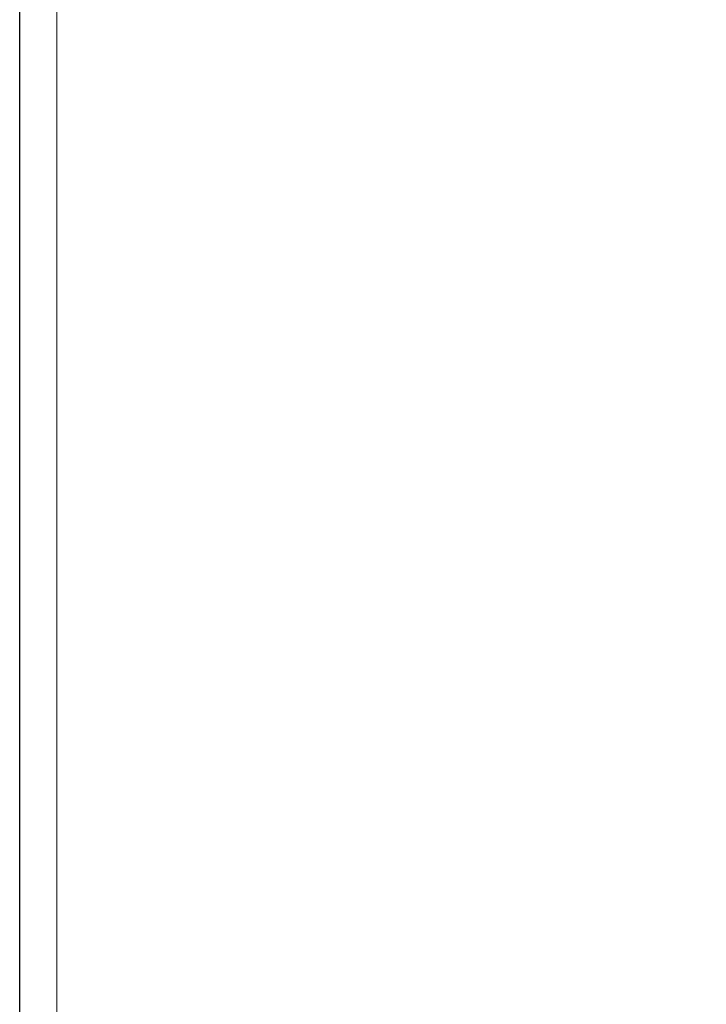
# Model space of a CAD drawing. Header units: inches. Extents: x 0 to 20790, y -12 to 14700.
# Tile 188 of 256: x 7924 to 7953, y 10374 to 10416. Entities that reach past the tile are written whole.
import ezdxf

# ---------------------------------------------------------------- set-up
doc = ezdxf.new("R2010")
doc.units = ezdxf.units.IN
doc.layers.add('1', color=7, linetype='Continuous', true_color=0xffffff)
doc.layers.add('254', color=7, linetype='Continuous', true_color=0xffffff)
doc.styles.add('latin_extended', font='simplex.shx')
doc.dimstyles.get("Standard").update_dxf_attribs({"dimtxt": 0.18, "dimasz": 0.18, "dimexe": 0.18, "dimexo": 0.0625, "dimgap": 0.09, "dimtad": 0, "dimtih": 1, "dimtoh": 1, "dimdec": 4, "dimzin": 0, "dimdsep": 46, "dimtxsty": 'Standard', "dimcen": 0.09, "dimadec": 0, "dimazin": 0, "dimtfac": 1, "dimtdec": 4, "dimtofl": 0, "dimtmove": 0, "dimatfit": 3, "dimfxl": 1, "dimtolj": 1, "dimtzin": 0, "dimarcsym": 0})

# ---------------------------------------------------------------- blocks, each defined once
blk = doc.blocks.new('_U4')
at = {"layer": '254', "color": 3, "linetype": 'Continuous', "lineweight": 13, "transparency": 16777216}
for p, q in [((1196.915, 10968.48), (1196.915, 7971.958)), ((8181.915, 9131.481), (8181.915, 7971.958)), ((1319.415, 8006.958), (8059.415, 8006.958))]:
    blk.add_line(p, q, dxfattribs=at)
at = {"layer": '254', "color": 3, "transparency": 16777216}
for points in [[(1319.415, 8027.374), (1319.415, 7986.541), (1196.915, 8006.958)], [(8059.415, 7986.541), (8059.415, 8027.374), (8181.915, 8006.958)]]:
    blk.add_solid(points, dxfattribs=at)
at = {"layer": 'Defpoints', "color": 0, "transparency": 16777216}
for p in [(1196.915, 11003.48), (8181.915, 9166.481), (8181.915, 8006.958)]:
    blk.add_point(p, dxfattribs=at)
at = {"layer": '254', "color": 2, "lineweight": 13, "transparency": 16777216, "insert": (4473.582, 8190.708), "char_height": 122.5, "attachment_point": 1, "style": 'latin_extended'}
blk.add_mtext('\\A1;6985', dxfattribs=at)

msp = doc.modelspace()

# ---------------------------------------------------------------- linework, layer by layer
at = {"layer": '1', "color": 110, "linetype": 'Continuous', "lineweight": 13}
msp.add_line((7925.515, 9902.021), (7925.515, 10431.981), dxfattribs=at)
at = {"layer": '1', "color": 2, "linetype": 'Continuous', "lineweight": 25}
for p, q in [((7923.915, 10412.024), (7923.915, 10418.656)), ((7923.915, 10404.439), (7923.915, 10412.024)), ((7923.915, 10395.914), (7923.915, 10404.439)), ((7923.915, 10386.461), (7923.915, 10395.914)), ((7923.915, 10376.097), (7923.915, 10386.461)), ((7923.915, 10364.837), (7923.915, 10376.097))]:
    msp.add_line(p, q, dxfattribs=at)

# ---------------------------------------------------------------- dimensions: what is measured, and where the dimension line sits
at = {"layer": '254', "color": 2, "linetype": 'Continuous', "lineweight": 13}
dim = msp.add_linear_dim(base=(8181.915, 8006.958), p1=(1196.915, 11003.48), p2=(8181.915, 9166.481), dimstyle='Standard', override={"dimscale": 35, "dimtxt": 3.5, "dimasz": 3.5, "dimexe": 1, "dimexo": 1, "dimgap": 1.75, "dimtad": 1, "dimtih": 1, "dimtoh": 0, "dimdec": 2, "dimlfac": 1, "dimzin": 8, "dimdsep": 46, "dimlunit": 2, "dimtxsty": 'latin_extended', "dimsah": 1, "dimse1": 0, "dimse2": 0, "dimsd1": 0, "dimsd2": 0, "dimclrd": 3, "dimclre": 3, "dimclrt": 2, "dimtol": 0, "dimtm": -0.1, "dimtfac": 0.714286, "dimtdec": 3, "dimtofl": 1, "dimtmove": 0, "dimtzin": 8, "dimlwd": 13, "dimlwe": 13}, dxfattribs=at)
dim.commit()
dim.dimension.update_dxf_attribs({"geometry": '_U4', "text_midpoint": (4689.415, 8006.958), "dimtype": 160})

doc.saveas('drawing.dxf')
